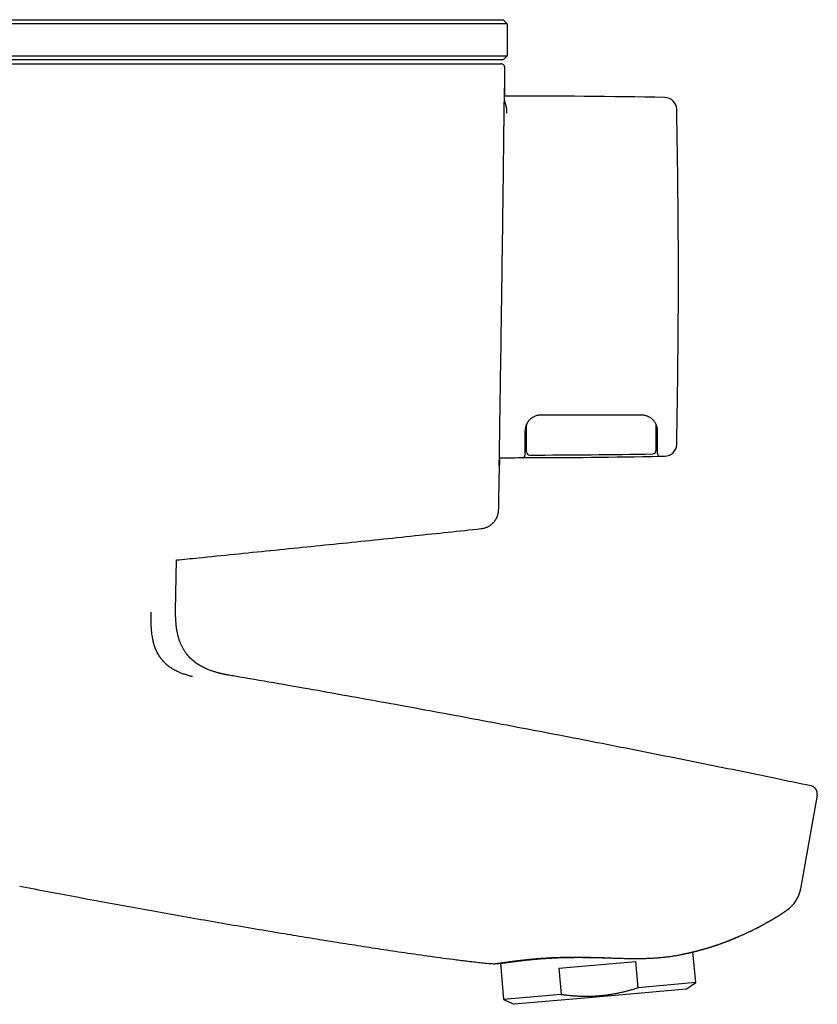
# Model space of a CAD drawing. Header units: millimetres. Extents: x 8 to 947, y 12 to 569.
# Tile 25 of 25: x 843 to 943, y 446 to 569. Entities that reach past the tile are written whole.
import ezdxf

# ---------------------------------------------------------------- set-up
doc = ezdxf.new("R2010")
doc.units = ezdxf.units.MM

msp = doc.modelspace()

# ---------------------------------------------------------------- linework, layer by layer
at = {"color": 7, "linetype": 'Continuous', "lineweight": 30}
for p, q in [((818.76, 568.76), (883.76, 568.76)), ((883.76, 568.76), (903.56, 568.76)), ((904.06, 568.26), (903.56, 568.76)), ((883.76, 568.26), (818.76, 568.26)), ((904.06, 568.26), (883.76, 568.26)), ((904.06, 568.26), (904.06, 564.26)), ((818.76, 564.26), (883.76, 564.26)), ((883.76, 563.76), (818.76, 563.76)), ((883.76, 564.26), (904.06, 564.26)), ((903.56, 563.76), (883.76, 563.76)), ((903.56, 563.76), (904.06, 564.26)), ((818.76, 563.26), (883.37, 563.26)), ((883.37, 563.26), (883.37, 563.26)), ((902.87, 563.26), (903.26, 563.26)), ((906.27, 517.65), (906.26, 517.2)), ((906.27, 517.68), (906.27, 517.65)), ((906.27, 517.29), (906.46, 517.29)), ((922.56, 517.29), (922.76, 517.29)), ((906.26, 514.73), (906.26, 514.56)), ((906.46, 514.98), (906.46, 515)), ((922.76, 514.73), (922.76, 514.85)), ((903.07, 514.26), (903.52, 514.26)), ((862.77, 495.21), (862.88, 501.53)), ((941.85, 473.42), (941.85, 473.42)), ((942.63, 472.26), (940.57, 460.59)), ((940.56, 460.53), (940.57, 460.58)), ((940.57, 460.59), (940.57, 460.59)), ((940.57, 460.59), (940.57, 460.59)), ((936.72, 456.61), (936.73, 456.62)), ((927.51, 448.94), (927.17, 452.76)), ((902.38, 451.28), (902.38, 451.28)), ((903.2, 451.35), (903.6, 446.85)), ((910.49, 450.74), (920.04, 451.58)), ((920.33, 448.31), (920.04, 451.58)), ((910.49, 450.74), (910.77, 447.48)), ((927.51, 448.94), (920.33, 448.31)), ((926.32, 448.11), (927.51, 448.94)), ((910.77, 447.48), (903.6, 446.85)), ((926.32, 448.11), (915.61, 447.18)), ((903.6, 446.85), (904.91, 446.24)), ((915.61, 447.18), (904.91, 446.24))]:
    msp.add_line(p, q, dxfattribs=at)
at = {"color": 7, "linetype": 'Continuous', "lineweight": 30, "flags": 128}
msp.add_lwpolyline([(923.07, 514.43), (923.15, 514.43), (923.22, 514.43), (923.3, 514.43), (923.37, 514.43), (923.45, 514.43), (923.53, 514.43), (923.6, 514.44), (923.68, 514.44)], dxfattribs=at)
at = {"color": 7, "linetype": 'Continuous', "lineweight": 30}
for centre, radius, start, end in [((903.9, -540.74), 1100, 88.96987, 90.01072), ((923.65, 557.58), 1.5, 1.1702, 88.9699), ((-95.74, 536.76), 1021.1, 0, 1.1701), ((-95.74, 536.76), 1021.1, 358.8299, 0), ((923.65, 515.94), 1.5, 271.0301, 358.8298), ((906.86, 514.98), 0.4, 180, 270.1543), ((903.9, 1614.58), 1100, 270.15432, 270.95159), ((922.16, 515.13), 0.4, 270.9516, 0), ((923.06, 514.73), 0.3, 180, 270.9984), ((903.9, 1614.26), 1100, 269.98018, 270.10742), ((905.96, 514.56), 0.3, 270.1074, 0), ((903.9, 1614.26), 1100, 270.10742, 270.9984), ((936.64, 461.28), 4, 303.8928, 350)]:
    msp.add_arc(centre, radius, start, end, dxfattribs=at)
for points, knots in [([(883.37, 563.26), (883.54, 563.26), (883.87, 563.26), (884.38, 563.26), (884.88, 563.26), (885.38, 563.26), (885.87, 563.26), (886.36, 563.26), (886.83, 563.26), (887.3, 563.26), (887.76, 563.26), (888.21, 563.26), (888.69, 563.26), (889.17, 563.26), (889.67, 563.26), (890.17, 563.26), (890.66, 563.26), (891.14, 563.26), (891.62, 563.26), (892.1, 563.26), (892.57, 563.26), (893.03, 563.26), (893.48, 563.26), (893.93, 563.26), (894.37, 563.26), (894.8, 563.26), (895.22, 563.26), (895.63, 563.26), (896.04, 563.26), (896.45, 563.26), (896.85, 563.26), (897.24, 563.26), (897.62, 563.26), (897.99, 563.26), (898.34, 563.26), (898.68, 563.26), (899, 563.26), (899.3, 563.26), (899.6, 563.26), (899.88, 563.26), (900.15, 563.26), (900.41, 563.26), (900.67, 563.26), (900.91, 563.26), (901.14, 563.26), (901.36, 563.26), (901.56, 563.26), (901.75, 563.26), (901.93, 563.26), (902.09, 563.26), (902.24, 563.26), (902.37, 563.26), (902.49, 563.26), (902.59, 563.26), (902.67, 563.26), (902.74, 563.26), (902.8, 563.26), (902.83, 563.26), (902.86, 563.26), (902.86, 563.26), (902.87, 563.26)], [0, 0, 0, 0, 0.016519, 0.033002, 0.049452, 0.065876, 0.082275, 0.098656, 0.114087, 0.129508, 0.144923, 0.160336, 0.175749, 0.192956, 0.210173, 0.227405, 0.244656, 0.261923, 0.279189, 0.29645, 0.313708, 0.330962, 0.348212, 0.365458, 0.382698, 0.399933, 0.417161, 0.434383, 0.451597, 0.469623, 0.48764, 0.505649, 0.523653, 0.541655, 0.559656, 0.576842, 0.59403, 0.611221, 0.628417, 0.645618, 0.662824, 0.680036, 0.697254, 0.715298, 0.733349, 0.751406, 0.769471, 0.787543, 0.805622, 0.823709, 0.841804, 0.859908, 0.878021, 0.896145, 0.914281, 0.931394, 0.94852, 0.965661, 0.98282, 1, 1, 1, 1]), ([(903.76, 562.76), (903.76, 562.78), (903.76, 562.82), (903.75, 562.89), (903.73, 562.95), (903.71, 563), (903.68, 563.04), (903.65, 563.07), (903.63, 563.1), (903.6, 563.13), (903.57, 563.15), (903.54, 563.17), (903.51, 563.19), (903.48, 563.21), (903.44, 563.23), (903.39, 563.25), (903.33, 563.26), (903.29, 563.26), (903.26, 563.26)], [0, 0, 0, 0, 0.085576, 0.171593, 0.250924, 0.322198, 0.384422, 0.43695, 0.483865, 0.530767, 0.577552, 0.624093, 0.670268, 0.718549, 0.776321, 0.843305, 0.918362, 1, 1, 1, 1]), ([(903.73, 559.26), (903.73, 559.36), (903.74, 559.68), (903.74, 560.2), (903.75, 560.82), (903.75, 561.46), (903.76, 562.1), (903.76, 562.54), (903.76, 562.76)], [0, 0, 0, 0, 0.091174, 0.268548, 0.446235, 0.627373, 0.811961, 1, 1, 1, 1]), ([(903.06, 513.25), (903.06, 513.25), (903.06, 513.26), (903.06, 513.31), (903.06, 513.39), (903.06, 513.5), (903.06, 513.65), (903.06, 513.82), (903.07, 514.01), (903.07, 514.23), (903.07, 514.48), (903.08, 514.75), (903.08, 515.06), (903.09, 515.39), (903.09, 515.76), (903.1, 516.16), (903.11, 516.59), (903.11, 517.05), (903.12, 517.52), (903.13, 518.01), (903.13, 518.51), (903.14, 519.03), (903.15, 519.57), (903.16, 520.15), (903.17, 520.76), (903.18, 521.4), (903.19, 522.07), (903.2, 522.75), (903.21, 523.45), (903.22, 524.16), (903.23, 524.86), (903.24, 525.57), (903.25, 526.29), (903.27, 527.02), (903.28, 527.79), (903.29, 528.57), (903.3, 529.39), (903.31, 530.21), (903.33, 531.04), (903.34, 531.88), (903.35, 532.71), (903.36, 533.53), (903.37, 534.34), (903.38, 535.14), (903.4, 535.95), (903.41, 536.78), (903.42, 537.62), (903.43, 538.48), (903.44, 539.33), (903.45, 540.19), (903.47, 541.04), (903.48, 541.87), (903.49, 542.68), (903.5, 543.46), (903.51, 544.23), (903.52, 545), (903.53, 545.76), (903.54, 546.53), (903.55, 547.31), (903.56, 548.07), (903.57, 548.81), (903.58, 549.55), (903.58, 550.25), (903.59, 550.92), (903.6, 551.56), (903.61, 552.18), (903.62, 552.78), (903.62, 553.38), (903.63, 553.96), (903.64, 554.53), (903.64, 555.08), (903.65, 555.61), (903.66, 556.11), (903.66, 556.58), (903.67, 557.01), (903.67, 557.42), (903.68, 557.79), (903.68, 558.14), (903.69, 558.47), (903.69, 558.78), (903.69, 559.06), (903.7, 559.32), (903.7, 559.55), (903.7, 559.74), (903.71, 559.9), (903.71, 560.03), (903.71, 560.13), (903.71, 560.2), (903.71, 560.25), (903.72, 560.26), (903.72, 560.24), (903.72, 560.2), (903.72, 560.12), (903.72, 560), (903.72, 559.86), (903.72, 559.69), (903.72, 559.49), (903.71, 559.35), (903.71, 559.26), (903.71, 559.26)], [0, 0, 0, 0, 0.0107, 0.021391, 0.032088, 0.042804, 0.053555, 0.06426, 0.074296, 0.084326, 0.094359, 0.104409, 0.114487, 0.125166, 0.135816, 0.14645, 0.157083, 0.167729, 0.178451, 0.18856, 0.198641, 0.208706, 0.218768, 0.22884, 0.239555, 0.250242, 0.260915, 0.271589, 0.282278, 0.292969, 0.303024, 0.31307, 0.323117, 0.333179, 0.343267, 0.353947, 0.364613, 0.375279, 0.38596, 0.39667, 0.407384, 0.417446, 0.427485, 0.437513, 0.447543, 0.457587, 0.468222, 0.478857, 0.489506, 0.500184, 0.510905, 0.521648, 0.531732, 0.54178, 0.551806, 0.561821, 0.571837, 0.582455, 0.593076, 0.603716, 0.614387, 0.625105, 0.635857, 0.645952, 0.656008, 0.666039, 0.676055, 0.68607, 0.696698, 0.707322, 0.717958, 0.728619, 0.73932, 0.750062, 0.760157, 0.770219, 0.780262, 0.790297, 0.800337, 0.810995, 0.821666, 0.832365, 0.843107, 0.853906, 0.864737, 0.874892, 0.885, 0.895073, 0.905123, 0.915162, 0.925791, 0.936422, 0.947069, 0.957746, 0.968468, 0.979214, 0.989301, 0.999351, 1, 1, 1, 1]), ([(904.02, 557.12), (904.02, 557.16), (904.02, 557.24), (904.01, 557.36), (904, 557.49), (903.99, 557.61), (903.97, 557.74), (903.95, 557.86), (903.93, 557.97), (903.9, 558.08), (903.88, 558.18), (903.86, 558.26), (903.85, 558.31), (903.84, 558.34), (903.83, 558.36), (903.83, 558.38), (903.82, 558.39), (903.81, 558.41), (903.8, 558.46), (903.78, 558.53), (903.74, 558.61), (903.72, 558.68), (903.7, 558.72), (903.69, 558.74)], [0, 0, 0, 0, 0.053008, 0.109105, 0.168307, 0.230629, 0.296083, 0.364681, 0.427654, 0.493072, 0.560938, 0.607072, 0.654273, 0.666812, 0.679424, 0.692109, 0.704868, 0.717699, 0.730604, 0.807793, 0.881174, 0.950731, 1, 1, 1, 1]), ([(908.26, 519.56), (908.2, 519.56), (908.06, 519.55), (907.85, 519.52), (907.64, 519.46), (907.47, 519.4), (907.32, 519.32), (907.19, 519.25), (907.07, 519.17), (906.96, 519.08), (906.85, 518.98), (906.79, 518.91), (906.75, 518.87)], [0, 0, 0, 0, 0.1215776, 0.2441096, 0.3676056, 0.4920747, 0.5756217, 0.6596081, 0.7440367, 0.8289098, 0.9142301, 1, 1, 1, 1]), ([(920.76, 519.56), (919.99, 519.56), (918.43, 519.56), (916.1, 519.56), (913.63, 519.56), (911.02, 519.56), (909.18, 519.56), (908.26, 519.56)], [0, 0, 0, 0, 0.186665, 0.3733323, 0.5600006, 0.7800018, 1, 1, 1, 1]), ([(922.18, 518.97), (922.15, 519.01), (922.08, 519.07), (921.97, 519.16), (921.85, 519.24), (921.73, 519.31), (921.61, 519.37), (921.48, 519.43), (921.34, 519.48), (921.2, 519.51), (921.05, 519.54), (920.91, 519.56), (920.81, 519.56), (920.76, 519.56)], [0, 0, 0, 0, 0.092656, 0.183614, 0.272874, 0.360438, 0.446307, 0.530482, 0.62925, 0.725583, 0.819484, 0.910955, 1, 1, 1, 1]), ([(906.75, 518.87), (906.73, 518.84), (906.67, 518.78), (906.61, 518.68), (906.55, 518.59), (906.51, 518.51), (906.48, 518.46), (906.46, 518.42), (906.44, 518.38), (906.43, 518.35), (906.41, 518.31), (906.4, 518.28), (906.37, 518.21), (906.34, 518.11), (906.31, 517.97), (906.28, 517.83), (906.27, 517.69), (906.27, 517.6), (906.26, 517.56)], [0, 0, 0, 0, 0.0861761, 0.1670483, 0.2426255, 0.3129185, 0.3427658, 0.3715518, 0.3992782, 0.4259468, 0.4515597, 0.4761192, 0.4996279, 0.6014277, 0.7021964, 0.8021004, 0.9013102, 1, 1, 1, 1]), ([(906.46, 515), (906.46, 515), (906.46, 515.01), (906.46, 515.04), (906.46, 515.06), (906.46, 515.08), (906.46, 515.1), (906.46, 515.11), (906.46, 515.12), (906.46, 515.13), (906.46, 515.13), (906.46, 515.13), (906.46, 515.13), (906.46, 515.13), (906.46, 515.14), (906.46, 515.15), (906.46, 515.16), (906.46, 515.17), (906.46, 515.18), (906.46, 515.18), (906.46, 515.19), (906.46, 515.19), (906.46, 515.2), (906.46, 515.2), (906.46, 515.21), (906.46, 515.21), (906.46, 515.21), (906.46, 515.22), (906.46, 515.23), (906.46, 515.24), (906.46, 515.25), (906.46, 515.26), (906.46, 515.27), (906.46, 515.28), (906.46, 515.3), (906.46, 515.32), (906.46, 515.35), (906.46, 515.37), (906.46, 515.4), (906.46, 515.44), (906.46, 515.48), (906.46, 515.52), (906.46, 515.58), (906.46, 515.63), (906.46, 515.7), (906.46, 515.79), (906.46, 515.91), (906.46, 516.03), (906.46, 516.16), (906.46, 516.3), (906.46, 516.42), (906.46, 516.51), (906.46, 516.56), (906.46, 516.61), (906.46, 516.67), (906.46, 516.72), (906.46, 516.78), (906.46, 516.84), (906.46, 516.89), (906.46, 516.94), (906.46, 516.98), (906.46, 517.02), (906.46, 517.06), (906.46, 517.11), (906.46, 517.18), (906.46, 517.24), (906.46, 517.29), (906.46, 517.31), (906.46, 517.33), (906.46, 517.36), (906.46, 517.39), (906.46, 517.46), (906.46, 517.59), (906.46, 517.78), (906.46, 517.92), (906.46, 518.03), (906.46, 518.1), (906.46, 518.17), (906.46, 518.24), (906.46, 518.31), (906.46, 518.37), (906.46, 518.4), (906.46, 518.43), (906.46, 518.43)], [0, 0, 0, 0, 0.056874, 0.11155, 0.164036, 0.197483, 0.229985, 0.257808, 0.26982, 0.271383, 0.272943, 0.274501, 0.276056, 0.277609, 0.27916, 0.296886, 0.312254, 0.325264, 0.335351, 0.343351, 0.349264, 0.352029, 0.356275, 0.360465, 0.364599, 0.368677, 0.372699, 0.376666, 0.384752, 0.392598, 0.400206, 0.407576, 0.414709, 0.421607, 0.434127, 0.446284, 0.458091, 0.46956, 0.480706, 0.491544, 0.505949, 0.520057, 0.533915, 0.547577, 0.561095, 0.582223, 0.603983, 0.626576, 0.648755, 0.671962, 0.696313, 0.705111, 0.71314, 0.721442, 0.730019, 0.738872, 0.748005, 0.756056, 0.764314, 0.772779, 0.778069, 0.783808, 0.790108, 0.796969, 0.808633, 0.821627, 0.825251, 0.828965, 0.832771, 0.836669, 0.840657, 0.844737, 0.871584, 0.899811, 0.929424, 0.939708, 0.95015, 0.96075, 0.971508, 0.982425, 0.990397, 0.9975, 1, 1, 1, 1]), ([(922.76, 517.56), (922.76, 517.62), (922.76, 517.74), (922.74, 517.89), (922.72, 517.99), (922.71, 518.04), (922.69, 518.09), (922.68, 518.15), (922.66, 518.2), (922.64, 518.26), (922.61, 518.32), (922.58, 518.41), (922.53, 518.51), (922.46, 518.62), (922.39, 518.73), (922.29, 518.85), (922.22, 518.93), (922.18, 518.97)], [0, 0, 0, 0, 0.124098, 0.2483853, 0.2839959, 0.3196595, 0.3553841, 0.3911779, 0.4270491, 0.4630056, 0.4990555, 0.5626001, 0.6340881, 0.7135518, 0.8010143, 0.8964928, 1, 1, 1, 1]), ([(922.56, 518.43), (922.56, 518.4), (922.56, 518.3), (922.56, 518.11), (922.56, 517.89), (922.56, 517.74), (922.56, 517.66), (922.56, 517.64), (922.56, 517.62), (922.56, 517.6), (922.56, 517.58), (922.56, 517.56), (922.56, 517.51), (922.56, 517.42), (922.56, 517.31), (922.56, 517.22), (922.56, 517.16), (922.56, 517.11), (922.56, 517.06), (922.56, 517.01), (922.56, 516.95), (922.56, 516.9), (922.56, 516.84), (922.56, 516.79), (922.56, 516.74), (922.56, 516.7), (922.56, 516.65), (922.56, 516.56), (922.56, 516.44), (922.56, 516.29), (922.56, 516.16), (922.56, 516.07), (922.56, 515.99), (922.56, 515.92), (922.56, 515.86), (922.56, 515.8), (922.56, 515.75), (922.56, 515.7), (922.56, 515.65), (922.56, 515.61), (922.56, 515.57), (922.56, 515.52), (922.56, 515.48), (922.56, 515.43), (922.56, 515.39), (922.56, 515.37), (922.56, 515.36), (922.56, 515.34), (922.56, 515.33), (922.56, 515.32), (922.56, 515.31), (922.56, 515.31), (922.56, 515.3), (922.56, 515.3), (922.56, 515.29), (922.56, 515.29), (922.56, 515.28), (922.56, 515.27), (922.56, 515.26), (922.56, 515.26), (922.56, 515.26), (922.56, 515.25), (922.56, 515.25), (922.56, 515.25), (922.56, 515.25), (922.56, 515.23), (922.56, 515.22), (922.56, 515.19), (922.56, 515.17), (922.56, 515.16), (922.56, 515.14), (922.56, 515.14), (922.56, 515.14)], [0, 0, 0, 0, 0.01264, 0.049677, 0.084795, 0.114118, 0.117317, 0.120498, 0.12366, 0.126804, 0.129929, 0.133035, 0.136123, 0.155792, 0.173073, 0.187966, 0.195625, 0.202455, 0.208457, 0.218338, 0.227029, 0.235496, 0.243741, 0.251765, 0.259568, 0.267154, 0.274521, 0.281673, 0.308203, 0.333407, 0.357418, 0.371319, 0.384885, 0.398157, 0.411176, 0.423989, 0.435373, 0.446872, 0.458524, 0.470361, 0.482417, 0.494723, 0.515747, 0.538043, 0.561714, 0.572024, 0.581858, 0.592145, 0.60289, 0.614095, 0.620572, 0.627194, 0.633962, 0.640296, 0.643285, 0.650808, 0.660519, 0.672419, 0.686507, 0.68997, 0.693544, 0.697228, 0.701022, 0.704927, 0.708942, 0.713067, 0.756537, 0.801735, 0.848672, 0.897356, 0.947796, 1, 1, 1, 1]), ([(906.26, 517.56), (906.26, 517.49), (906.26, 517.34), (906.26, 517.13), (906.26, 516.93), (906.26, 516.73), (906.26, 516.54), (906.26, 516.35), (906.26, 516.18), (906.26, 516.02), (906.26, 515.88), (906.26, 515.74), (906.26, 515.61), (906.26, 515.49), (906.26, 515.38), (906.26, 515.26), (906.26, 515.16), (906.26, 515.07), (906.26, 514.99), (906.26, 514.92), (906.26, 514.86), (906.26, 514.81), (906.26, 514.77), (906.26, 514.74), (906.26, 514.73)], [0, 0, 0, 0, 0.045258, 0.090472, 0.135626, 0.180709, 0.225712, 0.270629, 0.315462, 0.356494, 0.397476, 0.43843, 0.479384, 0.520347, 0.561169, 0.610034, 0.658883, 0.7078, 0.756835, 0.806008, 0.854427, 0.902936, 0.951484, 1, 1, 1, 1]), ([(922.76, 514.85), (922.76, 514.85), (922.76, 514.86), (922.76, 514.88), (922.76, 514.89), (922.76, 514.9), (922.76, 514.92), (922.76, 514.93), (922.76, 514.95), (922.76, 514.97), (922.76, 515), (922.76, 515.02), (922.76, 515.05), (922.76, 515.09), (922.76, 515.14), (922.76, 515.2), (922.76, 515.27), (922.76, 515.34), (922.76, 515.43), (922.76, 515.51), (922.76, 515.61), (922.76, 515.73), (922.76, 515.86), (922.76, 516), (922.76, 516.14), (922.76, 516.3), (922.76, 516.46), (922.76, 516.63), (922.76, 516.8), (922.76, 516.98), (922.76, 517.17), (922.76, 517.36), (922.76, 517.49), (922.76, 517.56)], [0, 0, 0, 0, 0.022484, 0.044049, 0.064698, 0.084432, 0.103253, 0.121166, 0.141259, 0.163997, 0.186301, 0.20818, 0.229644, 0.250705, 0.287533, 0.323888, 0.359825, 0.395407, 0.430694, 0.465749, 0.500638, 0.543027, 0.584931, 0.626477, 0.667791, 0.709006, 0.750252, 0.791558, 0.832474, 0.873673, 0.91526, 0.957336, 1, 1, 1, 1]), ([(902.98, 507.79), (902.99, 507.99), (903, 508.49), (903.01, 509.29), (903.03, 510.19), (903.05, 511.07), (903.06, 511.94), (903.08, 512.79), (903.09, 513.56), (903.1, 514.05), (903.11, 514.26)], [0, 0, 0, 0, 0.091365, 0.231999, 0.370788, 0.507731, 0.642829, 0.773717, 0.902826, 1, 1, 1, 1]), ([(903.09, 514.26), (903.09, 514.24), (903.08, 514.14), (903.08, 513.97), (903.08, 513.77), (903.07, 513.61), (903.07, 513.48), (903.07, 513.38), (903.06, 513.3), (903.06, 513.26), (903.06, 513.25), (903.06, 513.25)], [0, 0, 0, 0, 0.0263454, 0.1519781, 0.277695, 0.4045928, 0.5242887, 0.6435284, 0.7624604, 0.8812342, 1, 1, 1, 1]), ([(900.82, 505.44), (900.88, 505.44), (901.01, 505.46), (901.2, 505.5), (901.37, 505.56), (901.54, 505.63), (901.7, 505.7), (901.85, 505.79), (901.99, 505.88), (902.11, 505.98), (902.22, 506.08), (902.32, 506.18), (902.41, 506.28), (902.49, 506.38), (902.56, 506.47), (902.62, 506.56), (902.67, 506.65), (902.72, 506.73), (902.76, 506.82), (902.79, 506.89), (902.82, 506.96), (902.84, 507.03), (902.87, 507.11), (902.89, 507.18), (902.92, 507.27), (902.94, 507.39), (902.96, 507.51), (902.97, 507.62), (902.98, 507.71), (902.98, 507.77), (902.98, 507.79)], [0, 0, 0, 0, 0.0549, 0.109118, 0.162379, 0.214423, 0.265011, 0.313926, 0.360981, 0.406013, 0.448892, 0.489513, 0.527796, 0.563685, 0.597144, 0.628153, 0.656709, 0.682816, 0.709676, 0.73339, 0.754623, 0.775934, 0.797578, 0.819537, 0.84179, 0.881377, 0.921689, 0.94898, 0.976904, 1, 1, 1, 1]), ([(862.88, 501.53), (863.79, 501.62), (867.7, 502.01), (874.6, 502.71), (883.59, 503.62), (892.33, 504.53), (898.07, 505.14), (900.82, 505.44)], [0, 0, 0, 0, 0.071894, 0.308766, 0.545638, 0.782511, 1, 1, 1, 1]), ([(864.89, 487.02), (864.8, 487.04), (864.63, 487.08), (864.37, 487.15), (864.12, 487.22), (863.88, 487.3), (863.64, 487.38), (863.42, 487.46), (863.21, 487.55), (862.98, 487.65), (862.75, 487.76), (862.52, 487.89), (862.29, 488.03), (862.08, 488.17), (861.87, 488.32), (861.68, 488.48), (861.5, 488.64), (861.33, 488.82), (861.16, 489), (861.01, 489.19), (860.87, 489.38), (860.74, 489.58), (860.61, 489.79), (860.49, 490.01), (860.38, 490.24), (860.28, 490.48), (860.19, 490.73), (860.11, 490.99), (860.03, 491.26), (859.96, 491.54), (859.9, 491.83), (859.85, 492.13), (859.81, 492.42), (859.78, 492.69), (859.76, 492.96), (859.74, 493.23), (859.73, 493.52), (859.72, 493.81), (859.72, 494.11), (859.72, 494.41), (859.73, 494.73), (859.74, 494.94), (859.74, 495.05)], [0, 0, 0, 0, 0.028847, 0.056749, 0.083757, 0.109917, 0.135278, 0.159884, 0.183781, 0.20701, 0.235333, 0.262754, 0.289357, 0.315224, 0.340437, 0.36508, 0.389235, 0.412986, 0.436418, 0.459614, 0.48225, 0.504822, 0.527411, 0.550099, 0.573384, 0.596939, 0.62085, 0.645199, 0.670072, 0.695088, 0.720767, 0.747187, 0.774425, 0.796859, 0.819908, 0.843614, 0.86802, 0.893167, 0.918629, 0.944893, 0.972001, 1, 1, 1, 1]), ([(869.42, 487.19), (869.37, 487.2), (869.28, 487.21), (869.14, 487.24), (869.02, 487.26), (868.91, 487.28), (868.81, 487.3), (868.72, 487.32), (868.64, 487.34), (868.56, 487.36), (868.5, 487.37), (868.45, 487.38), (868.42, 487.39), (868.4, 487.4), (868.38, 487.4), (868.36, 487.4), (868.34, 487.41), (868.31, 487.42), (868.28, 487.42), (868.24, 487.43), (868.18, 487.45), (868.12, 487.47), (868.01, 487.49), (867.86, 487.54), (867.67, 487.59), (867.48, 487.65), (867.29, 487.72), (867.1, 487.78), (866.89, 487.87), (866.66, 487.96), (866.41, 488.07), (866.16, 488.19), (865.91, 488.32), (865.68, 488.46), (865.45, 488.61), (865.23, 488.76), (865.03, 488.92), (864.83, 489.09), (864.64, 489.27), (864.45, 489.46), (864.28, 489.66), (864.14, 489.83), (864.04, 489.97), (863.95, 490.1), (863.87, 490.22), (863.78, 490.36), (863.69, 490.51), (863.61, 490.67), (863.53, 490.84), (863.46, 490.99), (863.39, 491.15), (863.33, 491.31), (863.26, 491.48), (863.2, 491.67), (863.14, 491.86), (863.09, 492.06), (863.04, 492.27), (862.99, 492.48), (862.95, 492.69), (862.91, 492.9), (862.88, 493.12), (862.85, 493.35), (862.83, 493.59), (862.81, 493.84), (862.79, 494.09), (862.78, 494.36), (862.77, 494.63), (862.77, 494.92), (862.77, 495.11), (862.77, 495.21)], [0, 0, 0, 0, 0.012844, 0.024593, 0.03529, 0.04497, 0.053665, 0.061406, 0.068216, 0.075014, 0.080604, 0.08501, 0.087549, 0.089438, 0.091047, 0.092354, 0.094139, 0.096401, 0.099134, 0.102334, 0.108022, 0.113887, 0.119896, 0.13667, 0.154379, 0.170927, 0.188009, 0.205301, 0.22277, 0.245782, 0.269049, 0.292556, 0.316296, 0.340275, 0.363529, 0.386009, 0.407798, 0.428975, 0.452391, 0.47521, 0.497521, 0.519407, 0.53175, 0.544141, 0.557245, 0.571165, 0.585932, 0.601583, 0.618166, 0.631854, 0.646178, 0.661172, 0.676874, 0.693326, 0.71026, 0.728012, 0.746635, 0.76619, 0.78356, 0.80169, 0.820625, 0.840417, 0.861118, 0.882787, 0.904161, 0.926506, 0.949883, 0.974358, 1, 1, 1, 1]), ([(941.85, 473.42), (940.4, 473.72), (937.34, 474.36), (932.68, 475.32), (927.86, 476.29), (923.04, 477.26), (918.25, 478.21), (913.48, 479.14), (908.74, 480.06), (903.99, 480.96), (899.21, 481.86), (894.4, 482.75), (889.55, 483.64), (884.7, 484.51), (879.85, 485.38), (875, 486.23), (871.52, 486.83), (869.66, 487.15), (869.42, 487.19)], [0, 0, 0, 0, 0.060377, 0.127059, 0.193742, 0.260427, 0.327112, 0.392607, 0.458102, 0.523598, 0.589093, 0.655925, 0.722757, 0.789588, 0.856419, 0.923248, 0.990077, 1, 1, 1, 1]), ([(942.63, 472.26), (942.64, 472.3), (942.65, 472.36), (942.65, 472.46), (942.64, 472.55), (942.63, 472.64), (942.61, 472.72), (942.58, 472.79), (942.55, 472.86), (942.52, 472.92), (942.49, 472.98), (942.45, 473.03), (942.4, 473.09), (942.34, 473.16), (942.26, 473.23), (942.18, 473.28), (942.12, 473.32), (942.08, 473.34), (942.04, 473.36), (941.99, 473.38), (941.92, 473.4), (941.88, 473.41), (941.85, 473.42)], [0, 0, 0, 0, 0.06615, 0.12984, 0.190408, 0.247278, 0.299974, 0.348116, 0.399479, 0.443548, 0.484168, 0.525495, 0.567446, 0.638474, 0.710428, 0.779107, 0.811414, 0.842355, 0.872041, 0.90668, 0.949555, 1, 1, 1, 1]), ([(843.36, 460.95), (844.59, 460.71), (847.05, 460.24), (850.74, 459.55), (854.43, 458.87), (858.12, 458.2), (861.79, 457.54), (865.44, 456.89), (869.07, 456.26), (872.7, 455.64), (876.09, 455.07), (879.24, 454.55), (882.15, 454.08), (885.06, 453.62), (887.97, 453.17), (890.45, 452.8), (892.49, 452.5), (894.1, 452.27), (895.7, 452.05), (897.05, 451.87), (898.15, 451.73), (898.99, 451.63), (899.84, 451.53), (900.68, 451.44), (901.53, 451.35), (902.09, 451.31), (902.37, 451.28)], [0, 0, 0, 0, 0.06272, 0.125439, 0.188159, 0.250879, 0.3136, 0.3752, 0.4368, 0.4984, 0.559999, 0.609279, 0.658559, 0.707839, 0.757118, 0.806399, 0.833503, 0.860608, 0.887712, 0.914815, 0.929011, 0.943208, 0.957405, 0.971604, 0.985803, 1, 1, 1, 1]), ([(936.38, 456.41), (936.54, 456.51), (936.87, 456.7), (937.36, 456.99), (937.86, 457.3), (938.36, 457.63), (938.7, 457.85), (938.87, 457.96)], [0, 0, 0, 0, 0.193324, 0.388964, 0.5886, 0.792269, 1, 1, 1, 1]), ([(931.72, 454.22), (931.86, 454.28), (932.17, 454.4), (932.66, 454.6), (933.14, 454.8), (933.55, 454.98), (933.88, 455.13), (934.11, 455.24), (934.24, 455.3), (934.27, 455.31), (934.3, 455.33), (934.33, 455.34), (934.36, 455.35), (934.39, 455.37), (934.42, 455.38), (934.6, 455.47), (934.92, 455.63), (935.24, 455.79), (935.4, 455.88)], [0, 0, 0, 0, 0.109823, 0.252103, 0.395354, 0.490441, 0.585965, 0.670395, 0.678706, 0.68702, 0.695338, 0.703659, 0.711984, 0.720312, 0.728643, 0.736978, 0.867296, 1, 1, 1, 1]), ([(935.05, 455.7), (935.07, 455.71), (935.1, 455.72), (935.15, 455.75), (935.21, 455.78), (935.27, 455.81), (935.34, 455.85), (935.41, 455.88), (935.48, 455.92), (935.55, 455.96), (935.61, 455.99), (935.67, 456.02), (935.72, 456.05), (935.77, 456.08), (935.82, 456.1), (935.87, 456.13), (935.94, 456.17), (936.03, 456.22), (936.14, 456.28), (936.24, 456.34), (936.35, 456.4), (936.44, 456.45), (936.51, 456.49), (936.57, 456.52), (936.62, 456.55), (936.67, 456.58), (936.7, 456.6), (936.72, 456.61), (936.72, 456.61)], [0, 0, 0, 0, 0.025673, 0.056806, 0.092657, 0.126787, 0.166018, 0.210357, 0.255004, 0.29521, 0.332035, 0.365672, 0.39891, 0.428171, 0.456401, 0.485905, 0.518761, 0.587297, 0.650488, 0.710307, 0.774182, 0.839053, 0.873822, 0.911531, 0.945026, 0.97317, 0.996703, 1, 1, 1, 1]), ([(925.79, 452.45), (925.8, 452.46), (925.83, 452.46), (925.87, 452.47), (925.93, 452.48), (925.98, 452.49), (926.03, 452.5), (926.08, 452.51), (926.12, 452.52), (926.18, 452.54), (926.26, 452.55), (926.36, 452.57), (926.46, 452.6), (926.56, 452.62), (926.65, 452.64), (926.73, 452.66), (926.82, 452.68), (926.9, 452.7), (926.97, 452.71), (927.03, 452.73), (927.1, 452.74), (927.15, 452.76), (927.21, 452.77), (927.27, 452.79), (927.34, 452.8), (927.42, 452.82), (927.49, 452.84), (927.57, 452.86), (927.64, 452.88), (927.72, 452.9), (927.79, 452.92), (927.85, 452.93), (927.92, 452.95), (927.99, 452.97), (928.07, 452.99), (928.16, 453.02), (928.25, 453.04), (928.34, 453.06), (928.42, 453.09), (928.5, 453.11), (928.58, 453.13), (928.66, 453.16), (928.75, 453.18), (928.83, 453.2), (928.9, 453.22), (928.95, 453.24), (929, 453.25), (929.04, 453.27), (929.08, 453.28), (929.13, 453.29), (929.18, 453.31), (929.24, 453.33), (929.3, 453.35), (929.36, 453.37), (929.43, 453.39), (929.49, 453.4), (929.54, 453.42), (929.59, 453.44), (929.65, 453.46), (929.7, 453.47), (929.76, 453.49), (929.83, 453.51), (929.9, 453.54), (929.99, 453.57), (930.09, 453.6), (930.2, 453.64), (930.31, 453.68), (930.43, 453.72), (930.54, 453.76), (930.65, 453.8), (930.77, 453.84), (930.91, 453.89), (931.05, 453.94), (931.19, 453.99), (931.31, 454.04), (931.42, 454.08), (931.51, 454.12), (931.59, 454.15), (931.65, 454.17), (931.69, 454.19), (931.71, 454.2), (931.74, 454.21), (931.76, 454.22), (931.79, 454.23), (931.82, 454.24), (931.86, 454.26), (931.9, 454.27), (931.94, 454.29), (931.99, 454.31), (932.05, 454.34), (932.1, 454.36), (932.14, 454.37), (932.17, 454.39), (932.21, 454.4), (932.24, 454.41), (932.27, 454.43), (932.31, 454.45), (932.36, 454.47), (932.41, 454.49), (932.45, 454.51), (932.49, 454.52), (932.52, 454.53), (932.55, 454.55), (932.57, 454.56), (932.6, 454.57), (932.63, 454.58), (932.65, 454.59), (932.67, 454.6), (932.69, 454.61), (932.7, 454.61), (932.72, 454.62), (932.74, 454.63), (932.75, 454.63), (932.76, 454.64), (932.77, 454.64), (932.77, 454.64), (932.78, 454.65), (932.79, 454.65), (932.8, 454.65), (932.81, 454.66), (932.82, 454.66), (932.83, 454.67), (932.83, 454.67), (932.84, 454.67), (932.85, 454.67), (932.85, 454.68), (932.85, 454.68), (932.86, 454.68), (932.86, 454.68), (932.87, 454.69), (932.88, 454.69), (932.88, 454.69), (932.89, 454.69), (932.89, 454.7), (932.9, 454.7), (932.9, 454.7), (932.9, 454.7), (932.91, 454.7), (932.91, 454.7), (932.91, 454.7), (932.92, 454.71), (932.92, 454.71), (932.92, 454.71), (932.92, 454.71)], [0, 0, 0, 0, 0.004685, 0.010774, 0.016924, 0.024323, 0.030252, 0.035123, 0.039974, 0.045473, 0.0563, 0.067974, 0.080107, 0.092082, 0.101636, 0.110818, 0.121425, 0.130447, 0.138, 0.14557, 0.152547, 0.158902, 0.16436, 0.170777, 0.17887, 0.187799, 0.195799, 0.203082, 0.211881, 0.220259, 0.22766, 0.234473, 0.241203, 0.248601, 0.257089, 0.266613, 0.276295, 0.284821, 0.293, 0.301129, 0.309292, 0.317568, 0.326415, 0.335616, 0.341449, 0.347043, 0.351826, 0.355685, 0.359516, 0.364132, 0.36927, 0.37504, 0.381089, 0.387378, 0.393907, 0.400352, 0.40561, 0.409673, 0.415479, 0.421027, 0.426367, 0.432254, 0.439984, 0.448821, 0.45878, 0.469872, 0.482108, 0.492529, 0.503665, 0.515519, 0.528095, 0.541232, 0.556998, 0.571297, 0.584127, 0.595487, 0.605376, 0.613797, 0.620757, 0.624572, 0.627759, 0.630373, 0.63327, 0.636787, 0.641047, 0.64573, 0.651773, 0.658671, 0.665169, 0.674461, 0.682661, 0.689142, 0.694909, 0.700107, 0.704976, 0.711604, 0.71945, 0.729095, 0.739327, 0.748942, 0.75823, 0.765608, 0.772369, 0.778825, 0.786475, 0.794824, 0.802084, 0.808771, 0.81447, 0.820542, 0.826832, 0.833298, 0.839026, 0.843586, 0.847, 0.849472, 0.852742, 0.856811, 0.861679, 0.867199, 0.872335, 0.877638, 0.882132, 0.886101, 0.88974, 0.893113, 0.896143, 0.89934, 0.903473, 0.908549, 0.914569, 0.920737, 0.927057, 0.932375, 0.937283, 0.941911, 0.946265, 0.950769, 0.958702, 0.967564, 0.976883, 0.989713, 1, 1, 1, 1]), ([(935.03, 455.69), (935.04, 455.69), (935.05, 455.7), (935.07, 455.71), (935.08, 455.71)], [0, 0, 0, 0, 0.407993, 1, 1, 1, 1]), ([(903.42, 451.41), (903.46, 451.42), (903.56, 451.43), (903.71, 451.45), (903.87, 451.48), (904.03, 451.5), (904.21, 451.52), (904.39, 451.55), (904.58, 451.58), (904.79, 451.6), (905, 451.63), (905.22, 451.66), (905.45, 451.69), (905.69, 451.72), (905.93, 451.75), (906.18, 451.78), (906.44, 451.8), (906.7, 451.83), (906.97, 451.86), (907.25, 451.88), (907.54, 451.91), (907.84, 451.93), (908.14, 451.96), (908.45, 451.98), (908.76, 452), (909.08, 452.02), (909.39, 452.04), (909.7, 452.05), (910.02, 452.07), (910.34, 452.08), (910.67, 452.09), (911, 452.1), (911.34, 452.11), (911.68, 452.11), (912.03, 452.12), (912.38, 452.12), (912.73, 452.12), (913.08, 452.12), (913.42, 452.11), (913.77, 452.11), (914.11, 452.1), (914.45, 452.09), (914.8, 452.08), (915.15, 452.07), (915.5, 452.06), (915.85, 452.05), (916.2, 452.04), (916.56, 452.02), (916.91, 452.01), (917.26, 452), (917.61, 451.99), (917.95, 451.98), (918.29, 451.97), (918.63, 451.96), (918.96, 451.95), (919.3, 451.95), (919.64, 451.94), (919.97, 451.94), (920.31, 451.94), (920.63, 451.94), (920.96, 451.95), (921.28, 451.96), (921.6, 451.97), (921.91, 451.98), (922.22, 452), (922.52, 452.02), (922.82, 452.04), (923.11, 452.06), (923.39, 452.09), (923.66, 452.12), (923.94, 452.15), (924.22, 452.18), (924.48, 452.22), (924.73, 452.26), (924.96, 452.3), (925.18, 452.33), (925.38, 452.37), (925.58, 452.41), (925.72, 452.44), (925.78, 452.45), (925.79, 452.45)], [0, 0, 0, 0, 0.01284, 0.025682, 0.038522, 0.051434, 0.064348, 0.077259, 0.090429, 0.103602, 0.116772, 0.130046, 0.143324, 0.156599, 0.169444, 0.182292, 0.195138, 0.208083, 0.221031, 0.233976, 0.247218, 0.260461, 0.273703, 0.287038, 0.300377, 0.313712, 0.326346, 0.338982, 0.351615, 0.364334, 0.377054, 0.389773, 0.402771, 0.415772, 0.428771, 0.441872, 0.454976, 0.468078, 0.480566, 0.493057, 0.505545, 0.518124, 0.530705, 0.543284, 0.556132, 0.568982, 0.58183, 0.594764, 0.6077, 0.620635, 0.633345, 0.646059, 0.65877, 0.671555, 0.684342, 0.697127, 0.710158, 0.723191, 0.736222, 0.749347, 0.762475, 0.775601, 0.788816, 0.802031, 0.815298, 0.828564, 0.841929, 0.855308, 0.868411, 0.881525, 0.89557, 0.909616, 0.923711, 0.937806, 0.950103, 0.962402, 0.9747, 0.987065, 0.999431, 1, 1, 1, 1]), ([(902.38, 451.28), (902.38, 451.28), (902.38, 451.28), (902.4, 451.28), (902.44, 451.29), (902.49, 451.29), (902.55, 451.3), (902.63, 451.31), (902.72, 451.32), (902.83, 451.34), (902.95, 451.35), (903.09, 451.37), (903.22, 451.39), (903.33, 451.4), (903.39, 451.41), (903.42, 451.41)], [0, 0, 0, 0, 0.081418, 0.162904, 0.244412, 0.325896, 0.407313, 0.491076, 0.574909, 0.658768, 0.742603, 0.826367, 0.913124, 0.956562, 1, 1, 1, 1]), ([(902.38, 451.28), (902.41, 451.28), (902.52, 451.29), (902.71, 451.31), (902.94, 451.33), (903.11, 451.34), (903.19, 451.35), (903.2, 451.35)], [0, 0, 0, 0, 0.121987, 0.414089, 0.690878, 0.952354, 1, 1, 1, 1]), ([(903.2, 451.35), (903.2, 451.35), (903.2, 451.35), (903.21, 451.35), (903.22, 451.35), (903.25, 451.36), (903.28, 451.36), (903.33, 451.36), (903.38, 451.37), (903.44, 451.38), (903.51, 451.39), (903.59, 451.4), (903.69, 451.41), (903.79, 451.42), (903.9, 451.43), (904.01, 451.45), (904.14, 451.46), (904.27, 451.48), (904.41, 451.5), (904.56, 451.52), (904.72, 451.54), (904.88, 451.56), (905.06, 451.58), (905.24, 451.61), (905.44, 451.63), (905.64, 451.66), (905.85, 451.68), (906.07, 451.71), (906.29, 451.73), (906.51, 451.76), (906.74, 451.78), (906.98, 451.8), (907.23, 451.83), (907.48, 451.85), (907.74, 451.87), (908.01, 451.9), (908.29, 451.92), (908.57, 451.94), (908.86, 451.96), (909.15, 451.98), (909.44, 451.99), (909.73, 452.01), (910.03, 452.02), (910.33, 452.04), (910.64, 452.05), (910.95, 452.06), (911.26, 452.07), (911.58, 452.07), (911.91, 452.08), (912.24, 452.08), (912.57, 452.09), (912.9, 452.09), (913.23, 452.09), (913.55, 452.08), (913.88, 452.08), (914.2, 452.08), (914.53, 452.07), (914.86, 452.06), (915.19, 452.06), (915.53, 452.05), (915.87, 452.04), (916.2, 452.03), (916.53, 452.02), (916.74, 452.02), (916.84, 452.01)], [0, 0, 0, 0, 0.003164, 0.019891, 0.036023, 0.052158, 0.06829, 0.084534, 0.100782, 0.117026, 0.133623, 0.150224, 0.166822, 0.183542, 0.200265, 0.216985, 0.233114, 0.249246, 0.265375, 0.281616, 0.29786, 0.314102, 0.330695, 0.347292, 0.363886, 0.380601, 0.39732, 0.414036, 0.430178, 0.446324, 0.462467, 0.478723, 0.494982, 0.511238, 0.527852, 0.544469, 0.561083, 0.577822, 0.594564, 0.611303, 0.627331, 0.643363, 0.659391, 0.675533, 0.691678, 0.70782, 0.724319, 0.740821, 0.75732, 0.773942, 0.790568, 0.80719, 0.823103, 0.839019, 0.854931, 0.870952, 0.886975, 0.902995, 0.91935, 0.935707, 0.952061, 0.96853, 0.985001, 1, 1, 1, 1]), ([(916.84, 452.01), (916.85, 452.01), (916.86, 452.01), (916.9, 452.01), (916.95, 452.01), (916.98, 452.01), (916.99, 452.01)], [0, 0, 0, 0, 0.0313831, 0.3616366, 0.710121, 1, 1, 1, 1]), ([(910.77, 447.48), (910.94, 447.46), (911.28, 447.41), (911.8, 447.35), (912.3, 447.31), (912.81, 447.28), (913.32, 447.25), (913.81, 447.25), (914.29, 447.25), (914.76, 447.26), (915.23, 447.29), (915.7, 447.33), (916.17, 447.38), (916.64, 447.44), (917.11, 447.51), (917.57, 447.59), (918.04, 447.69), (918.5, 447.79), (918.96, 447.91), (919.42, 448.03), (919.87, 448.17), (920.18, 448.27), (920.33, 448.31)], [0, 0, 0, 0, 0.05335, 0.106403, 0.159158, 0.211627, 0.263833, 0.315809, 0.364643, 0.413349, 0.461972, 0.510558, 0.559155, 0.607809, 0.656568, 0.705472, 0.754559, 0.803863, 0.85252, 0.901425, 0.950586, 1, 1, 1, 1])]:
    msp.add_open_spline(points, degree=3, knots=knots, dxfattribs=at)

doc.saveas('drawing.dxf')
